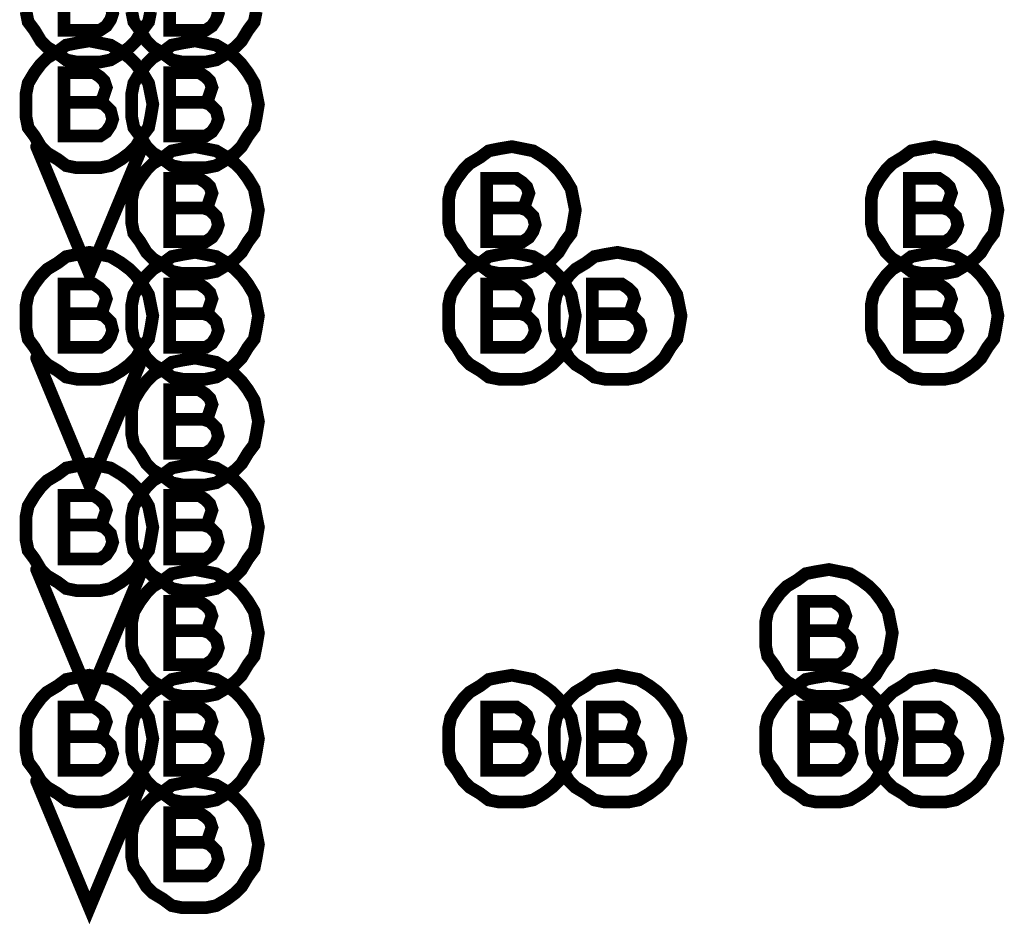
# Model space of a CAD drawing. Extents: x 28 to 61, y 24.9 to 46.
# Tile 12 of 96: x 34.322 to 34.788, y 31.722 to 32.15. Entities that reach past the tile are written whole.
import ezdxf

# ---------------------------------------------------------------- set-up
doc = ezdxf.new("R2010")
doc.units = 0
doc.layers.add('1', color=2, linetype='CONTINUOUS')

msp = doc.modelspace()

# ---------------------------------------------------------------- linework, layer by layer
at = {"layer": '1', "const_width": 0.006}
for points in [[(34.359, 32.161), (34.361, 32.162), (34.362, 32.165), (34.363, 32.168), (34.362, 32.171), (34.36, 32.173), (34.357, 32.175), (34.343, 32.175), (34.343, 32.145), (34.36, 32.145), (34.363, 32.147), (34.365, 32.15), (34.366, 32.153), (34.365, 32.157), (34.362, 32.16), (34.359, 32.161), (34.343, 32.161)], [(34.409, 32.161), (34.411, 32.162), (34.412, 32.165), (34.413, 32.168), (34.412, 32.171), (34.41, 32.173), (34.407, 32.175), (34.393, 32.175), (34.393, 32.145), (34.41, 32.145), (34.413, 32.147), (34.415, 32.15), (34.416, 32.153), (34.415, 32.157), (34.412, 32.16), (34.409, 32.161), (34.393, 32.161)], [(34.325, 32.154), (34.326, 32.149), (34.329, 32.145), (34.332, 32.14), (34.335, 32.137), (34.34, 32.134), (34.344, 32.131), (34.349, 32.13), (34.355, 32.13), (34.36, 32.13), (34.365, 32.131), (34.37, 32.134), (34.374, 32.137), (34.377, 32.14), (34.38, 32.145), (34.383, 32.149), (34.384, 32.154)], [(34.375, 32.154), (34.376, 32.149), (34.379, 32.145), (34.382, 32.14), (34.385, 32.137), (34.39, 32.134), (34.394, 32.131), (34.399, 32.13), (34.405, 32.13), (34.41, 32.13), (34.415, 32.131), (34.42, 32.134), (34.424, 32.137), (34.427, 32.14), (34.43, 32.145), (34.433, 32.149), (34.434, 32.154)], [(34.385, 32.11), (34.384, 32.115), (34.383, 32.12), (34.38, 32.125), (34.377, 32.129), (34.374, 32.132), (34.37, 32.135), (34.365, 32.138), (34.36, 32.139), (34.355, 32.14), (34.349, 32.139), (34.344, 32.138), (34.34, 32.135), (34.335, 32.132), (34.332, 32.129), (34.329, 32.125), (34.326, 32.12), (34.325, 32.115), (34.325, 32.11), (34.325, 32.104), (34.326, 32.099), (34.329, 32.095), (34.332, 32.09), (34.335, 32.087), (34.34, 32.084), (34.344, 32.081), (34.349, 32.08), (34.355, 32.08), (34.36, 32.08), (34.365, 32.081), (34.37, 32.084), (34.374, 32.087), (34.377, 32.09), (34.38, 32.095), (34.383, 32.099), (34.384, 32.104), (34.385, 32.11)], [(34.435, 32.11), (34.434, 32.115), (34.433, 32.12), (34.43, 32.125), (34.427, 32.129), (34.424, 32.132), (34.42, 32.135), (34.415, 32.138), (34.41, 32.139), (34.405, 32.14), (34.399, 32.139), (34.394, 32.138), (34.39, 32.135), (34.385, 32.132), (34.382, 32.129), (34.379, 32.125), (34.376, 32.12), (34.375, 32.115), (34.375, 32.11), (34.375, 32.104), (34.376, 32.099), (34.379, 32.095), (34.382, 32.09), (34.385, 32.087), (34.39, 32.084), (34.394, 32.081), (34.399, 32.08), (34.405, 32.08), (34.41, 32.08), (34.415, 32.081), (34.42, 32.084), (34.424, 32.087), (34.427, 32.09), (34.43, 32.095), (34.433, 32.099), (34.434, 32.104), (34.435, 32.11)], [(34.359, 32.111), (34.361, 32.112), (34.362, 32.115), (34.363, 32.118), (34.362, 32.121), (34.36, 32.123), (34.357, 32.125), (34.343, 32.125), (34.343, 32.095), (34.36, 32.095), (34.363, 32.097), (34.365, 32.1), (34.366, 32.103), (34.365, 32.107), (34.362, 32.11), (34.359, 32.111), (34.343, 32.111)], [(34.409, 32.111), (34.411, 32.112), (34.412, 32.115), (34.413, 32.118), (34.412, 32.121), (34.41, 32.123), (34.407, 32.125), (34.393, 32.125), (34.393, 32.095), (34.41, 32.095), (34.413, 32.097), (34.415, 32.1), (34.416, 32.103), (34.415, 32.107), (34.412, 32.11), (34.409, 32.111), (34.393, 32.111)], [(34.33, 32.09), (34.355, 32.03), (34.38, 32.09)], [(34.435, 32.06), (34.434, 32.065), (34.433, 32.07), (34.43, 32.075), (34.427, 32.079), (34.424, 32.082), (34.42, 32.085), (34.415, 32.088), (34.41, 32.089), (34.405, 32.09), (34.399, 32.089), (34.394, 32.088), (34.39, 32.085), (34.385, 32.082), (34.382, 32.079), (34.379, 32.075), (34.376, 32.07), (34.375, 32.065), (34.375, 32.06), (34.375, 32.054), (34.376, 32.049), (34.379, 32.045), (34.382, 32.04), (34.385, 32.037), (34.39, 32.034), (34.394, 32.031), (34.399, 32.03), (34.405, 32.03), (34.41, 32.03), (34.415, 32.031), (34.42, 32.034), (34.424, 32.037), (34.427, 32.04), (34.43, 32.045), (34.433, 32.049), (34.434, 32.054), (34.435, 32.06)], [(34.585, 32.06), (34.584, 32.065), (34.583, 32.07), (34.58, 32.075), (34.577, 32.079), (34.574, 32.082), (34.57, 32.085), (34.565, 32.088), (34.56, 32.089), (34.555, 32.09), (34.549, 32.089), (34.544, 32.088), (34.54, 32.085), (34.535, 32.082), (34.532, 32.079), (34.529, 32.075), (34.526, 32.07), (34.525, 32.065), (34.525, 32.06), (34.525, 32.054), (34.526, 32.049), (34.529, 32.045), (34.532, 32.04), (34.535, 32.037), (34.54, 32.034), (34.544, 32.031), (34.549, 32.03), (34.555, 32.03), (34.56, 32.03), (34.565, 32.031), (34.57, 32.034), (34.574, 32.037), (34.577, 32.04), (34.58, 32.045), (34.583, 32.049), (34.584, 32.054), (34.585, 32.06)], [(34.785, 32.06), (34.784, 32.065), (34.783, 32.07), (34.78, 32.075), (34.777, 32.079), (34.774, 32.082), (34.77, 32.085), (34.765, 32.088), (34.76, 32.089), (34.755, 32.09), (34.749, 32.089), (34.744, 32.088), (34.74, 32.085), (34.735, 32.082), (34.732, 32.079), (34.729, 32.075), (34.726, 32.07), (34.725, 32.065), (34.725, 32.06), (34.725, 32.054), (34.726, 32.049), (34.729, 32.045), (34.732, 32.04), (34.735, 32.037), (34.74, 32.034), (34.744, 32.031), (34.749, 32.03), (34.755, 32.03), (34.76, 32.03), (34.765, 32.031), (34.77, 32.034), (34.774, 32.037), (34.777, 32.04), (34.78, 32.045), (34.783, 32.049), (34.784, 32.054), (34.785, 32.06)], [(34.409, 32.061), (34.411, 32.062), (34.412, 32.065), (34.413, 32.068), (34.412, 32.071), (34.41, 32.073), (34.407, 32.075), (34.393, 32.075), (34.393, 32.045), (34.41, 32.045), (34.413, 32.047), (34.415, 32.05), (34.416, 32.053), (34.415, 32.057), (34.412, 32.06), (34.409, 32.061), (34.393, 32.061)], [(34.559, 32.061), (34.561, 32.062), (34.562, 32.065), (34.563, 32.068), (34.562, 32.071), (34.56, 32.073), (34.557, 32.075), (34.543, 32.075), (34.543, 32.045), (34.56, 32.045), (34.563, 32.047), (34.565, 32.05), (34.566, 32.053), (34.565, 32.057), (34.562, 32.06), (34.559, 32.061), (34.543, 32.061)], [(34.759, 32.061), (34.761, 32.062), (34.762, 32.065), (34.763, 32.068), (34.762, 32.071), (34.76, 32.073), (34.757, 32.075), (34.743, 32.075), (34.743, 32.045), (34.76, 32.045), (34.763, 32.047), (34.765, 32.05), (34.766, 32.053), (34.765, 32.057), (34.762, 32.06), (34.759, 32.061), (34.743, 32.061)], [(34.385, 32.01), (34.384, 32.015), (34.383, 32.02), (34.38, 32.025), (34.377, 32.029), (34.374, 32.032), (34.37, 32.035), (34.365, 32.038), (34.36, 32.039), (34.355, 32.04), (34.349, 32.039), (34.344, 32.038), (34.34, 32.035), (34.335, 32.032), (34.332, 32.029), (34.329, 32.025), (34.326, 32.02), (34.325, 32.015), (34.325, 32.01), (34.325, 32.004), (34.326, 31.999), (34.329, 31.995), (34.332, 31.99), (34.335, 31.987), (34.34, 31.984), (34.344, 31.981), (34.349, 31.98), (34.355, 31.98), (34.36, 31.98), (34.365, 31.981), (34.37, 31.984), (34.374, 31.987), (34.377, 31.99), (34.38, 31.995), (34.383, 31.999), (34.384, 32.004), (34.385, 32.01)], [(34.435, 32.01), (34.434, 32.015), (34.433, 32.02), (34.43, 32.025), (34.427, 32.029), (34.424, 32.032), (34.42, 32.035), (34.415, 32.038), (34.41, 32.039), (34.405, 32.04), (34.399, 32.039), (34.394, 32.038), (34.39, 32.035), (34.385, 32.032), (34.382, 32.029), (34.379, 32.025), (34.376, 32.02), (34.375, 32.015), (34.375, 32.01), (34.375, 32.004), (34.376, 31.999), (34.379, 31.995), (34.382, 31.99), (34.385, 31.987), (34.39, 31.984), (34.394, 31.981), (34.399, 31.98), (34.405, 31.98), (34.41, 31.98), (34.415, 31.981), (34.42, 31.984), (34.424, 31.987), (34.427, 31.99), (34.43, 31.995), (34.433, 31.999), (34.434, 32.004), (34.435, 32.01)], [(34.585, 32.01), (34.584, 32.015), (34.583, 32.02), (34.58, 32.025), (34.577, 32.029), (34.574, 32.032), (34.57, 32.035), (34.565, 32.038), (34.56, 32.039), (34.555, 32.04), (34.549, 32.039), (34.544, 32.038), (34.54, 32.035), (34.535, 32.032), (34.532, 32.029), (34.529, 32.025), (34.526, 32.02), (34.525, 32.015), (34.525, 32.01), (34.525, 32.004), (34.526, 31.999), (34.529, 31.995), (34.532, 31.99), (34.535, 31.987), (34.54, 31.984), (34.544, 31.981), (34.549, 31.98), (34.555, 31.98), (34.56, 31.98), (34.565, 31.981), (34.57, 31.984), (34.574, 31.987), (34.577, 31.99), (34.58, 31.995), (34.583, 31.999), (34.584, 32.004), (34.585, 32.01)], [(34.635, 32.01), (34.634, 32.015), (34.633, 32.02), (34.63, 32.025), (34.627, 32.029), (34.624, 32.032), (34.62, 32.035), (34.615, 32.038), (34.61, 32.039), (34.605, 32.04), (34.599, 32.039), (34.594, 32.038), (34.59, 32.035), (34.585, 32.032), (34.582, 32.029), (34.579, 32.025), (34.576, 32.02), (34.575, 32.015), (34.575, 32.01), (34.575, 32.004), (34.576, 31.999), (34.579, 31.995), (34.582, 31.99), (34.585, 31.987), (34.59, 31.984), (34.594, 31.981), (34.599, 31.98), (34.605, 31.98), (34.61, 31.98), (34.615, 31.981), (34.62, 31.984), (34.624, 31.987), (34.627, 31.99), (34.63, 31.995), (34.633, 31.999), (34.634, 32.004), (34.635, 32.01)], [(34.785, 32.01), (34.784, 32.015), (34.783, 32.02), (34.78, 32.025), (34.777, 32.029), (34.774, 32.032), (34.77, 32.035), (34.765, 32.038), (34.76, 32.039), (34.755, 32.04), (34.749, 32.039), (34.744, 32.038), (34.74, 32.035), (34.735, 32.032), (34.732, 32.029), (34.729, 32.025), (34.726, 32.02), (34.725, 32.015), (34.725, 32.01), (34.725, 32.004), (34.726, 31.999), (34.729, 31.995), (34.732, 31.99), (34.735, 31.987), (34.74, 31.984), (34.744, 31.981), (34.749, 31.98), (34.755, 31.98), (34.76, 31.98), (34.765, 31.981), (34.77, 31.984), (34.774, 31.987), (34.777, 31.99), (34.78, 31.995), (34.783, 31.999), (34.784, 32.004), (34.785, 32.01)], [(34.359, 32.011), (34.361, 32.012), (34.362, 32.015), (34.363, 32.018), (34.362, 32.021), (34.36, 32.023), (34.357, 32.025), (34.343, 32.025), (34.343, 31.995), (34.36, 31.995), (34.363, 31.997), (34.365, 32), (34.366, 32.003), (34.365, 32.007), (34.362, 32.01), (34.359, 32.011), (34.343, 32.011)], [(34.409, 32.011), (34.411, 32.012), (34.412, 32.015), (34.413, 32.018), (34.412, 32.021), (34.41, 32.023), (34.407, 32.025), (34.393, 32.025), (34.393, 31.995), (34.41, 31.995), (34.413, 31.997), (34.415, 32), (34.416, 32.003), (34.415, 32.007), (34.412, 32.01), (34.409, 32.011), (34.393, 32.011)], [(34.559, 32.011), (34.561, 32.012), (34.562, 32.015), (34.563, 32.018), (34.562, 32.021), (34.56, 32.023), (34.557, 32.025), (34.543, 32.025), (34.543, 31.995), (34.56, 31.995), (34.563, 31.997), (34.565, 32), (34.566, 32.003), (34.565, 32.007), (34.562, 32.01), (34.559, 32.011), (34.543, 32.011)], [(34.609, 32.011), (34.611, 32.012), (34.612, 32.015), (34.613, 32.018), (34.612, 32.021), (34.61, 32.023), (34.607, 32.025), (34.593, 32.025), (34.593, 31.995), (34.61, 31.995), (34.613, 31.997), (34.615, 32), (34.616, 32.003), (34.615, 32.007), (34.612, 32.01), (34.609, 32.011), (34.593, 32.011)], [(34.759, 32.011), (34.761, 32.012), (34.762, 32.015), (34.763, 32.018), (34.762, 32.021), (34.76, 32.023), (34.757, 32.025), (34.743, 32.025), (34.743, 31.995), (34.76, 31.995), (34.763, 31.997), (34.765, 32), (34.766, 32.003), (34.765, 32.007), (34.762, 32.01), (34.759, 32.011), (34.743, 32.011)], [(34.33, 31.99), (34.355, 31.93), (34.38, 31.99)], [(34.435, 31.96), (34.434, 31.965), (34.433, 31.97), (34.43, 31.975), (34.427, 31.979), (34.424, 31.982), (34.42, 31.985), (34.415, 31.988), (34.41, 31.989), (34.405, 31.99), (34.399, 31.989), (34.394, 31.988), (34.39, 31.985), (34.385, 31.982), (34.382, 31.979), (34.379, 31.975), (34.376, 31.97), (34.375, 31.965), (34.375, 31.96), (34.375, 31.954), (34.376, 31.949), (34.379, 31.945), (34.382, 31.94), (34.385, 31.937), (34.39, 31.934), (34.394, 31.931), (34.399, 31.93), (34.405, 31.93), (34.41, 31.93), (34.415, 31.931), (34.42, 31.934), (34.424, 31.937), (34.427, 31.94), (34.43, 31.945), (34.433, 31.949), (34.434, 31.954), (34.435, 31.96)], [(34.409, 31.961), (34.411, 31.962), (34.412, 31.965), (34.413, 31.968), (34.412, 31.971), (34.41, 31.973), (34.407, 31.975), (34.393, 31.975), (34.393, 31.945), (34.41, 31.945), (34.413, 31.947), (34.415, 31.95), (34.416, 31.953), (34.415, 31.957), (34.412, 31.96), (34.409, 31.961), (34.393, 31.961)], [(34.385, 31.91), (34.384, 31.915), (34.383, 31.92), (34.38, 31.925), (34.377, 31.929), (34.374, 31.932), (34.37, 31.935), (34.365, 31.938), (34.36, 31.939), (34.355, 31.94), (34.349, 31.939), (34.344, 31.938), (34.34, 31.935), (34.335, 31.932), (34.332, 31.929), (34.329, 31.925), (34.326, 31.92), (34.325, 31.915), (34.325, 31.91), (34.325, 31.904), (34.326, 31.899), (34.329, 31.895), (34.332, 31.89), (34.335, 31.887), (34.34, 31.884), (34.344, 31.881), (34.349, 31.88), (34.355, 31.88), (34.36, 31.88), (34.365, 31.881), (34.37, 31.884), (34.374, 31.887), (34.377, 31.89), (34.38, 31.895), (34.383, 31.899), (34.384, 31.904), (34.385, 31.91)], [(34.435, 31.91), (34.434, 31.915), (34.433, 31.92), (34.43, 31.925), (34.427, 31.929), (34.424, 31.932), (34.42, 31.935), (34.415, 31.938), (34.41, 31.939), (34.405, 31.94), (34.399, 31.939), (34.394, 31.938), (34.39, 31.935), (34.385, 31.932), (34.382, 31.929), (34.379, 31.925), (34.376, 31.92), (34.375, 31.915), (34.375, 31.91), (34.375, 31.904), (34.376, 31.899), (34.379, 31.895), (34.382, 31.89), (34.385, 31.887), (34.39, 31.884), (34.394, 31.881), (34.399, 31.88), (34.405, 31.88), (34.41, 31.88), (34.415, 31.881), (34.42, 31.884), (34.424, 31.887), (34.427, 31.89), (34.43, 31.895), (34.433, 31.899), (34.434, 31.904), (34.435, 31.91)], [(34.359, 31.911), (34.361, 31.912), (34.362, 31.915), (34.363, 31.918), (34.362, 31.921), (34.36, 31.923), (34.357, 31.925), (34.343, 31.925), (34.343, 31.895), (34.36, 31.895), (34.363, 31.897), (34.365, 31.9), (34.366, 31.903), (34.365, 31.907), (34.362, 31.91), (34.359, 31.911), (34.343, 31.911)], [(34.409, 31.911), (34.411, 31.912), (34.412, 31.915), (34.413, 31.918), (34.412, 31.921), (34.41, 31.923), (34.407, 31.925), (34.393, 31.925), (34.393, 31.895), (34.41, 31.895), (34.413, 31.897), (34.415, 31.9), (34.416, 31.903), (34.415, 31.907), (34.412, 31.91), (34.409, 31.911), (34.393, 31.911)], [(34.435, 31.86), (34.434, 31.865), (34.433, 31.87), (34.43, 31.875), (34.427, 31.879), (34.424, 31.882), (34.42, 31.885), (34.415, 31.888), (34.41, 31.889), (34.405, 31.89), (34.399, 31.889), (34.394, 31.888), (34.39, 31.885), (34.385, 31.882), (34.382, 31.879), (34.379, 31.875), (34.376, 31.87), (34.375, 31.865), (34.375, 31.86), (34.375, 31.854), (34.376, 31.849), (34.379, 31.845), (34.382, 31.84), (34.385, 31.837), (34.39, 31.834), (34.394, 31.831), (34.399, 31.83), (34.405, 31.83), (34.41, 31.83), (34.415, 31.831), (34.42, 31.834), (34.424, 31.837), (34.427, 31.84), (34.43, 31.845), (34.433, 31.849), (34.434, 31.854), (34.435, 31.86)], [(34.735, 31.86), (34.734, 31.865), (34.733, 31.87), (34.73, 31.875), (34.727, 31.879), (34.724, 31.882), (34.72, 31.885), (34.715, 31.888), (34.71, 31.889), (34.705, 31.89), (34.699, 31.889), (34.694, 31.888), (34.69, 31.885), (34.685, 31.882), (34.682, 31.879), (34.679, 31.875), (34.676, 31.87), (34.675, 31.865), (34.675, 31.86), (34.675, 31.854), (34.676, 31.849), (34.679, 31.845), (34.682, 31.84), (34.685, 31.837), (34.69, 31.834), (34.694, 31.831), (34.699, 31.83), (34.705, 31.83), (34.71, 31.83), (34.715, 31.831), (34.72, 31.834), (34.724, 31.837), (34.727, 31.84), (34.73, 31.845), (34.733, 31.849), (34.734, 31.854), (34.735, 31.86)], [(34.33, 31.89), (34.355, 31.83), (34.38, 31.89)], [(34.409, 31.861), (34.411, 31.862), (34.412, 31.865), (34.413, 31.868), (34.412, 31.871), (34.41, 31.873), (34.407, 31.875), (34.393, 31.875), (34.393, 31.845), (34.41, 31.845), (34.413, 31.847), (34.415, 31.85), (34.416, 31.853), (34.415, 31.857), (34.412, 31.86), (34.409, 31.861), (34.393, 31.861)], [(34.709, 31.861), (34.711, 31.862), (34.712, 31.865), (34.713, 31.868), (34.712, 31.871), (34.71, 31.873), (34.707, 31.875), (34.693, 31.875), (34.693, 31.845), (34.71, 31.845), (34.713, 31.847), (34.715, 31.85), (34.716, 31.853), (34.715, 31.857), (34.712, 31.86), (34.709, 31.861), (34.693, 31.861)], [(34.385, 31.81), (34.384, 31.815), (34.383, 31.82), (34.38, 31.825), (34.377, 31.829), (34.374, 31.832), (34.37, 31.835), (34.365, 31.838), (34.36, 31.839), (34.355, 31.84), (34.349, 31.839), (34.344, 31.838), (34.34, 31.835), (34.335, 31.832), (34.332, 31.829), (34.329, 31.825), (34.326, 31.82), (34.325, 31.815), (34.325, 31.81), (34.325, 31.804), (34.326, 31.799), (34.329, 31.795), (34.332, 31.79), (34.335, 31.787), (34.34, 31.784), (34.344, 31.781), (34.349, 31.78), (34.355, 31.78), (34.36, 31.78), (34.365, 31.781), (34.37, 31.784), (34.374, 31.787), (34.377, 31.79), (34.38, 31.795), (34.383, 31.799), (34.384, 31.804), (34.385, 31.81)], [(34.435, 31.81), (34.434, 31.815), (34.433, 31.82), (34.43, 31.825), (34.427, 31.829), (34.424, 31.832), (34.42, 31.835), (34.415, 31.838), (34.41, 31.839), (34.405, 31.84), (34.399, 31.839), (34.394, 31.838), (34.39, 31.835), (34.385, 31.832), (34.382, 31.829), (34.379, 31.825), (34.376, 31.82), (34.375, 31.815), (34.375, 31.81), (34.375, 31.804), (34.376, 31.799), (34.379, 31.795), (34.382, 31.79), (34.385, 31.787), (34.39, 31.784), (34.394, 31.781), (34.399, 31.78), (34.405, 31.78), (34.41, 31.78), (34.415, 31.781), (34.42, 31.784), (34.424, 31.787), (34.427, 31.79), (34.43, 31.795), (34.433, 31.799), (34.434, 31.804), (34.435, 31.81)], [(34.585, 31.81), (34.584, 31.815), (34.583, 31.82), (34.58, 31.825), (34.577, 31.829), (34.574, 31.832), (34.57, 31.835), (34.565, 31.838), (34.56, 31.839), (34.555, 31.84), (34.549, 31.839), (34.544, 31.838), (34.54, 31.835), (34.535, 31.832), (34.532, 31.829), (34.529, 31.825), (34.526, 31.82), (34.525, 31.815), (34.525, 31.81), (34.525, 31.804), (34.526, 31.799), (34.529, 31.795), (34.532, 31.79), (34.535, 31.787), (34.54, 31.784), (34.544, 31.781), (34.549, 31.78), (34.555, 31.78), (34.56, 31.78), (34.565, 31.781), (34.57, 31.784), (34.574, 31.787), (34.577, 31.79), (34.58, 31.795), (34.583, 31.799), (34.584, 31.804), (34.585, 31.81)], [(34.635, 31.81), (34.634, 31.815), (34.633, 31.82), (34.63, 31.825), (34.627, 31.829), (34.624, 31.832), (34.62, 31.835), (34.615, 31.838), (34.61, 31.839), (34.605, 31.84), (34.599, 31.839), (34.594, 31.838), (34.59, 31.835), (34.585, 31.832), (34.582, 31.829), (34.579, 31.825), (34.576, 31.82), (34.575, 31.815), (34.575, 31.81), (34.575, 31.804), (34.576, 31.799), (34.579, 31.795), (34.582, 31.79), (34.585, 31.787), (34.59, 31.784), (34.594, 31.781), (34.599, 31.78), (34.605, 31.78), (34.61, 31.78), (34.615, 31.781), (34.62, 31.784), (34.624, 31.787), (34.627, 31.79), (34.63, 31.795), (34.633, 31.799), (34.634, 31.804), (34.635, 31.81)], [(34.735, 31.81), (34.734, 31.815), (34.733, 31.82), (34.73, 31.825), (34.727, 31.829), (34.724, 31.832), (34.72, 31.835), (34.715, 31.838), (34.71, 31.839), (34.705, 31.84), (34.699, 31.839), (34.694, 31.838), (34.69, 31.835), (34.685, 31.832), (34.682, 31.829), (34.679, 31.825), (34.676, 31.82), (34.675, 31.815), (34.675, 31.81), (34.675, 31.804), (34.676, 31.799), (34.679, 31.795), (34.682, 31.79), (34.685, 31.787), (34.69, 31.784), (34.694, 31.781), (34.699, 31.78), (34.705, 31.78), (34.71, 31.78), (34.715, 31.781), (34.72, 31.784), (34.724, 31.787), (34.727, 31.79), (34.73, 31.795), (34.733, 31.799), (34.734, 31.804), (34.735, 31.81)], [(34.785, 31.81), (34.784, 31.815), (34.783, 31.82), (34.78, 31.825), (34.777, 31.829), (34.774, 31.832), (34.77, 31.835), (34.765, 31.838), (34.76, 31.839), (34.755, 31.84), (34.749, 31.839), (34.744, 31.838), (34.74, 31.835), (34.735, 31.832), (34.732, 31.829), (34.729, 31.825), (34.726, 31.82), (34.725, 31.815), (34.725, 31.81), (34.725, 31.804), (34.726, 31.799), (34.729, 31.795), (34.732, 31.79), (34.735, 31.787), (34.74, 31.784), (34.744, 31.781), (34.749, 31.78), (34.755, 31.78), (34.76, 31.78), (34.765, 31.781), (34.77, 31.784), (34.774, 31.787), (34.777, 31.79), (34.78, 31.795), (34.783, 31.799), (34.784, 31.804), (34.785, 31.81)], [(34.359, 31.811), (34.361, 31.812), (34.362, 31.815), (34.363, 31.818), (34.362, 31.821), (34.36, 31.823), (34.357, 31.825), (34.343, 31.825), (34.343, 31.795), (34.36, 31.795), (34.363, 31.797), (34.365, 31.8), (34.366, 31.803), (34.365, 31.807), (34.362, 31.81), (34.359, 31.811), (34.343, 31.811)], [(34.409, 31.811), (34.411, 31.812), (34.412, 31.815), (34.413, 31.818), (34.412, 31.821), (34.41, 31.823), (34.407, 31.825), (34.393, 31.825), (34.393, 31.795), (34.41, 31.795), (34.413, 31.797), (34.415, 31.8), (34.416, 31.803), (34.415, 31.807), (34.412, 31.81), (34.409, 31.811), (34.393, 31.811)], [(34.559, 31.811), (34.561, 31.812), (34.562, 31.815), (34.563, 31.818), (34.562, 31.821), (34.56, 31.823), (34.557, 31.825), (34.543, 31.825), (34.543, 31.795), (34.56, 31.795), (34.563, 31.797), (34.565, 31.8), (34.566, 31.803), (34.565, 31.807), (34.562, 31.81), (34.559, 31.811), (34.543, 31.811)], [(34.609, 31.811), (34.611, 31.812), (34.612, 31.815), (34.613, 31.818), (34.612, 31.821), (34.61, 31.823), (34.607, 31.825), (34.593, 31.825), (34.593, 31.795), (34.61, 31.795), (34.613, 31.797), (34.615, 31.8), (34.616, 31.803), (34.615, 31.807), (34.612, 31.81), (34.609, 31.811), (34.593, 31.811)], [(34.709, 31.811), (34.711, 31.812), (34.712, 31.815), (34.713, 31.818), (34.712, 31.821), (34.71, 31.823), (34.707, 31.825), (34.693, 31.825), (34.693, 31.795), (34.71, 31.795), (34.713, 31.797), (34.715, 31.8), (34.716, 31.803), (34.715, 31.807), (34.712, 31.81), (34.709, 31.811), (34.693, 31.811)], [(34.759, 31.811), (34.761, 31.812), (34.762, 31.815), (34.763, 31.818), (34.762, 31.821), (34.76, 31.823), (34.757, 31.825), (34.743, 31.825), (34.743, 31.795), (34.76, 31.795), (34.763, 31.797), (34.765, 31.8), (34.766, 31.803), (34.765, 31.807), (34.762, 31.81), (34.759, 31.811), (34.743, 31.811)], [(34.33, 31.79), (34.355, 31.73), (34.38, 31.79)], [(34.435, 31.76), (34.434, 31.765), (34.433, 31.77), (34.43, 31.775), (34.427, 31.779), (34.424, 31.782), (34.42, 31.785), (34.415, 31.788), (34.41, 31.789), (34.405, 31.79), (34.399, 31.789), (34.394, 31.788), (34.39, 31.785), (34.385, 31.782), (34.382, 31.779), (34.379, 31.775), (34.376, 31.77), (34.375, 31.765), (34.375, 31.76), (34.375, 31.754), (34.376, 31.749), (34.379, 31.745), (34.382, 31.74), (34.385, 31.737), (34.39, 31.734), (34.394, 31.731), (34.399, 31.73), (34.405, 31.73), (34.41, 31.73), (34.415, 31.731), (34.42, 31.734), (34.424, 31.737), (34.427, 31.74), (34.43, 31.745), (34.433, 31.749), (34.434, 31.754), (34.435, 31.76)], [(34.409, 31.761), (34.411, 31.762), (34.412, 31.765), (34.413, 31.768), (34.412, 31.771), (34.41, 31.773), (34.407, 31.775), (34.393, 31.775), (34.393, 31.745), (34.41, 31.745), (34.413, 31.747), (34.415, 31.75), (34.416, 31.753), (34.415, 31.757), (34.412, 31.76), (34.409, 31.761), (34.393, 31.761)]]:
    msp.add_lwpolyline(points, dxfattribs=at)
at = {"layer": '1', "const_width": 0.003}
for points in [[(34.3445, 32.111, 1), (34.3415, 32.111, 1)], [(34.3605, 32.111, 1), (34.3575, 32.111, 1)], [(34.3865, 32.11, 1), (34.3835, 32.11, 1)], [(34.3865, 32.11, 1), (34.3835, 32.11, 1)], [(34.3945, 32.111, 1), (34.3915, 32.111, 1)], [(34.4105, 32.111, 1), (34.4075, 32.111, 1)], [(34.4365, 32.11, 1), (34.4335, 32.11, 1)], [(34.4365, 32.11, 1), (34.4335, 32.11, 1)], [(34.3315, 32.09, 1), (34.3285, 32.09, 1)], [(34.3815, 32.09, 1), (34.3785, 32.09, 1)], [(34.3945, 32.061, 1), (34.3915, 32.061, 1)], [(34.4105, 32.061, 1), (34.4075, 32.061, 1)], [(34.4365, 32.06, 1), (34.4335, 32.06, 1)], [(34.4365, 32.06, 1), (34.4335, 32.06, 1)], [(34.5445, 32.061, 1), (34.5415, 32.061, 1)], [(34.5605, 32.061, 1), (34.5575, 32.061, 1)], [(34.5865, 32.06, 1), (34.5835, 32.06, 1)], [(34.5865, 32.06, 1), (34.5835, 32.06, 1)], [(34.7445, 32.061, 1), (34.7415, 32.061, 1)], [(34.7605, 32.061, 1), (34.7575, 32.061, 1)], [(34.7865, 32.06, 1), (34.7835, 32.06, 1)], [(34.7865, 32.06, 1), (34.7835, 32.06, 1)], [(34.3445, 32.011, 1), (34.3415, 32.011, 1)], [(34.3605, 32.011, 1), (34.3575, 32.011, 1)], [(34.3865, 32.01, 1), (34.3835, 32.01, 1)], [(34.3865, 32.01, 1), (34.3835, 32.01, 1)], [(34.3945, 32.011, 1), (34.3915, 32.011, 1)], [(34.4105, 32.011, 1), (34.4075, 32.011, 1)], [(34.4365, 32.01, 1), (34.4335, 32.01, 1)], [(34.4365, 32.01, 1), (34.4335, 32.01, 1)], [(34.5445, 32.011, 1), (34.5415, 32.011, 1)], [(34.5605, 32.011, 1), (34.5575, 32.011, 1)], [(34.5865, 32.01, 1), (34.5835, 32.01, 1)], [(34.5865, 32.01, 1), (34.5835, 32.01, 1)], [(34.5945, 32.011, 1), (34.5915, 32.011, 1)], [(34.6105, 32.011, 1), (34.6075, 32.011, 1)], [(34.6365, 32.01, 1), (34.6335, 32.01, 1)], [(34.6365, 32.01, 1), (34.6335, 32.01, 1)], [(34.7445, 32.011, 1), (34.7415, 32.011, 1)], [(34.7605, 32.011, 1), (34.7575, 32.011, 1)], [(34.7865, 32.01, 1), (34.7835, 32.01, 1)], [(34.7865, 32.01, 1), (34.7835, 32.01, 1)], [(34.3315, 31.99, 1), (34.3285, 31.99, 1)], [(34.3815, 31.99, 1), (34.3785, 31.99, 1)], [(34.3945, 31.961, 1), (34.3915, 31.961, 1)], [(34.4105, 31.961, 1), (34.4075, 31.961, 1)], [(34.4365, 31.96, 1), (34.4335, 31.96, 1)], [(34.4365, 31.96, 1), (34.4335, 31.96, 1)], [(34.3445, 31.911, 1), (34.3415, 31.911, 1)], [(34.3605, 31.911, 1), (34.3575, 31.911, 1)], [(34.3865, 31.91, 1), (34.3835, 31.91, 1)], [(34.3865, 31.91, 1), (34.3835, 31.91, 1)], [(34.3945, 31.911, 1), (34.3915, 31.911, 1)], [(34.4105, 31.911, 1), (34.4075, 31.911, 1)], [(34.4365, 31.91, 1), (34.4335, 31.91, 1)], [(34.4365, 31.91, 1), (34.4335, 31.91, 1)], [(34.3315, 31.89, 1), (34.3285, 31.89, 1)], [(34.3815, 31.89, 1), (34.3785, 31.89, 1)], [(34.3945, 31.861, 1), (34.3915, 31.861, 1)], [(34.4105, 31.861, 1), (34.4075, 31.861, 1)], [(34.4365, 31.86, 1), (34.4335, 31.86, 1)], [(34.4365, 31.86, 1), (34.4335, 31.86, 1)], [(34.6945, 31.861, 1), (34.6915, 31.861, 1)], [(34.7105, 31.861, 1), (34.7075, 31.861, 1)], [(34.7365, 31.86, 1), (34.7335, 31.86, 1)], [(34.7365, 31.86, 1), (34.7335, 31.86, 1)], [(34.3445, 31.811, 1), (34.3415, 31.811, 1)], [(34.3605, 31.811, 1), (34.3575, 31.811, 1)], [(34.3945, 31.811, 1), (34.3915, 31.811, 1)], [(34.4105, 31.811, 1), (34.4075, 31.811, 1)], [(34.5445, 31.811, 1), (34.5415, 31.811, 1)], [(34.5605, 31.811, 1), (34.5575, 31.811, 1)], [(34.5945, 31.811, 1), (34.5915, 31.811, 1)], [(34.6105, 31.811, 1), (34.6075, 31.811, 1)], [(34.6945, 31.811, 1), (34.6915, 31.811, 1)], [(34.7105, 31.811, 1), (34.7075, 31.811, 1)], [(34.7445, 31.811, 1), (34.7415, 31.811, 1)], [(34.7605, 31.811, 1), (34.7575, 31.811, 1)], [(34.3865, 31.81, 1), (34.3835, 31.81, 1)], [(34.3865, 31.81, 1), (34.3835, 31.81, 1)], [(34.4365, 31.81, 1), (34.4335, 31.81, 1)], [(34.4365, 31.81, 1), (34.4335, 31.81, 1)], [(34.5865, 31.81, 1), (34.5835, 31.81, 1)], [(34.5865, 31.81, 1), (34.5835, 31.81, 1)], [(34.6365, 31.81, 1), (34.6335, 31.81, 1)], [(34.6365, 31.81, 1), (34.6335, 31.81, 1)], [(34.7365, 31.81, 1), (34.7335, 31.81, 1)], [(34.7365, 31.81, 1), (34.7335, 31.81, 1)], [(34.7865, 31.81, 1), (34.7835, 31.81, 1)], [(34.7865, 31.81, 1), (34.7835, 31.81, 1)], [(34.3315, 31.79, 1), (34.3285, 31.79, 1)], [(34.3815, 31.79, 1), (34.3785, 31.79, 1)], [(34.3945, 31.761, 1), (34.3915, 31.761, 1)], [(34.4105, 31.761, 1), (34.4075, 31.761, 1)], [(34.4365, 31.76, 1), (34.4335, 31.76, 1)], [(34.4365, 31.76, 1), (34.4335, 31.76, 1)]]:
    msp.add_lwpolyline(points, format="xyb", close=True, dxfattribs=at)

doc.saveas('drawing.dxf')
